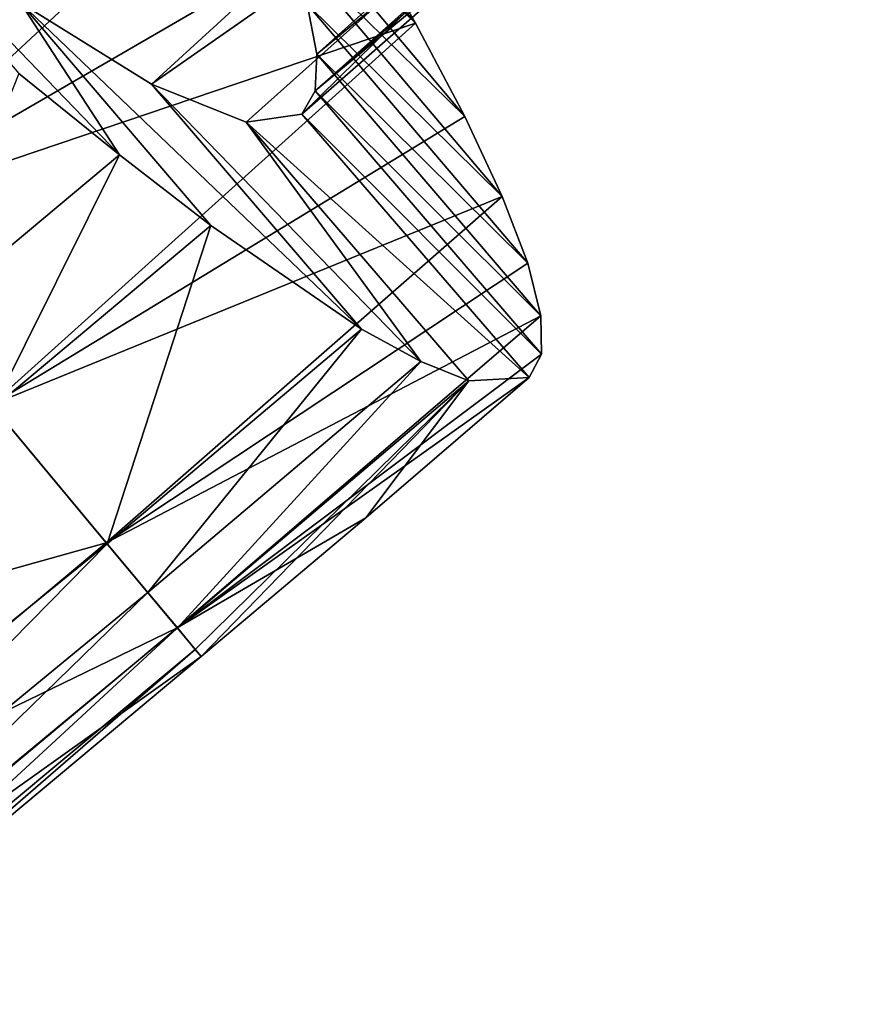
# Model space of a CAD drawing. Header units: millimetres. Extents: x -223 to 138, y -45 to 391.
# Tile 120 of 256: x -199.86 to -197, y 70.32 to 73.72. Entities that reach past the tile are written whole.
import ezdxf

# ---------------------------------------------------------------- set-up
doc = ezdxf.new("R2010")
doc.units = ezdxf.units.MM
doc.header["$LTSCALE"] = 65.185185
for name, color, linetype in [('590', 7, 'CONTINUOUS'), ('591', 7, 'CONTINUOUS'), ('593', 7, 'CONTINUOUS'), ('594', 7, 'CONTINUOUS'), ('603', 7, 'CONTINUOUS'), ('605', 7, 'CONTINUOUS'), ('609', 7, 'CONTINUOUS'), ('611', 7, 'CONTINUOUS'), ('612', 7, 'CONTINUOUS'), ('614', 7, 'CONTINUOUS')]:
    doc.layers.add(name, color=color, linetype=linetype)

msp = doc.modelspace()

# ---------------------------------------------------------------- linework, layer by layer
at = {"layer": '590', "color": 7, "linetype": 'CONTINUOUS', "true_color": 0xaaaaaa}
for points in [[(-199.8565, 73.7773, -36.8597), (-200.4226, 74.1937, -35.9919), (-199.5154, 73.2532, -35.6663), (-199.8565, 73.7773, -36.8597)], [(-199.5154, 73.2532, -35.6663), (-200.4226, 74.1937, -35.9919), (-199.8619, 73.5346, -35.1608), (-199.5154, 73.2532, -35.6663)], [(-199.404, 73.4973, -37.8414), (-199.8565, 73.7773, -36.8597), (-198.6797, 72.6525, -37.3924), (-199.404, 73.4973, -37.8414)], [(-198.6797, 72.6525, -37.3924), (-199.8565, 73.7773, -36.8597), (-199.2001, 73.0097, -36.2126), (-198.6797, 72.6525, -37.3924)], [(-199.2001, 73.0097, -36.2126), (-199.8565, 73.7773, -36.8597), (-199.5154, 73.2532, -35.6663), (-199.2001, 73.0097, -36.2126)], [(-199.0779, 73.3668, -38.9007), (-199.404, 73.4973, -37.8414), (-198.4753, 72.5405, -38.0221), (-199.0779, 73.3668, -38.9007)], [(-198.4753, 72.5405, -38.0221), (-199.404, 73.4973, -37.8414), (-198.6797, 72.6525, -37.3924), (-198.4753, 72.5405, -38.0221)], [(-198.8861, 73.3934, -40), (-199.0779, 73.3668, -38.9007), (-198.1013, 72.4856, -40), (-198.8861, 73.3934, -40)], [(-198.1013, 72.4856, -40), (-199.0779, 73.3668, -38.9007), (-198.3092, 72.4744, -38.6741), (-198.1013, 72.4856, -40)], [(-198.3092, 72.4744, -38.6741), (-199.0779, 73.3668, -38.9007), (-198.4753, 72.5405, -38.0221), (-198.3092, 72.4744, -38.6741)]]:
    msp.add_3dface(points, dxfattribs=at)
at = {"layer": '591', "color": 7, "linetype": 'CONTINUOUS', "true_color": 0xaaaaaa}
for points in [[(-199.5154, 73.2532, -35.6663), (-199.8619, 73.5346, -35.1608), (-200.2004, 72.6817, -35.6598), (-199.5154, 73.2532, -35.6663)], [(-199.9499, 72.3818, -36.206), (-199.5154, 73.2532, -35.6663), (-200.2004, 72.6817, -35.6598), (-199.9499, 72.3818, -36.206)], [(-199.2001, 73.0097, -36.2126), (-199.5154, 73.2532, -35.6663), (-199.9499, 72.3818, -36.206), (-199.2001, 73.0097, -36.2126)], [(-199.5574, 71.9118, -37.3882), (-199.2001, 73.0097, -36.2126), (-199.9499, 72.3818, -36.206), (-199.5574, 71.9118, -37.3882)], [(-198.6797, 72.6525, -37.3924), (-199.2001, 73.0097, -36.2126), (-199.5574, 71.9118, -37.3882), (-198.6797, 72.6525, -37.3924)], [(-199.4171, 71.7439, -38.0184), (-198.6797, 72.6525, -37.3924), (-199.5574, 71.9118, -37.3882), (-199.4171, 71.7439, -38.0184)], [(-198.4753, 72.5405, -38.0221), (-198.6797, 72.6525, -37.3924), (-199.4171, 71.7439, -38.0184), (-198.4753, 72.5405, -38.0221)], [(-199.3153, 71.6219, -38.6709), (-198.4753, 72.5405, -38.0221), (-199.4171, 71.7439, -38.0184), (-199.3153, 71.6219, -38.6709)], [(-198.3092, 72.4744, -38.6741), (-198.4753, 72.5405, -38.0221), (-199.3153, 71.6219, -38.6709), (-198.3092, 72.4744, -38.6741)], [(-199.2538, 71.5482, -39.3351), (-198.3092, 72.4744, -38.6741), (-199.3153, 71.6219, -38.6709), (-199.2538, 71.5482, -39.3351)], [(-199.2333, 71.5237, -40), (-198.3092, 72.4744, -38.6741), (-199.2538, 71.5482, -39.3351), (-199.2333, 71.5237, -40)], [(-198.6652, 72.0023, -40), (-198.3092, 72.4744, -38.6741), (-199.2333, 71.5237, -40), (-198.6652, 72.0023, -40)], [(-198.1013, 72.4856, -40), (-198.3092, 72.4744, -38.6741), (-198.6652, 72.0023, -40), (-198.1013, 72.4856, -40)]]:
    msp.add_3dface(points, dxfattribs=at)
at = {"layer": '593', "color": 7, "linetype": 'CONTINUOUS', "true_color": 0xaaaaaa}
for points in [[(-199.1948, 74.5469, -43.3602), (-199.0489, 74.2475, -42.8547), (-198.4933, 73.7078, -43.8878), (-199.1948, 74.5469, -43.3602)], [(-198.7004, 74.0714, -44.441), (-199.1948, 74.5469, -43.3602), (-198.4933, 73.7078, -43.8878), (-198.7004, 74.0714, -44.441)], [(-199.0489, 74.2475, -42.8547), (-198.9392, 73.9892, -42.3212), (-198.3237, 73.3858, -43.2972), (-199.0489, 74.2475, -42.8547)], [(-198.4933, 73.7078, -43.8878), (-199.0489, 74.2475, -42.8547), (-198.3237, 73.3858, -43.2972), (-198.4933, 73.7078, -43.8878)], [(-198.9392, 73.9892, -42.3212), (-198.8672, 73.7736, -41.7638), (-198.1945, 73.1097, -42.6778), (-198.9392, 73.9892, -42.3212)], [(-198.3237, 73.3858, -43.2972), (-198.9392, 73.9892, -42.3212), (-198.1945, 73.1097, -42.6778), (-198.3237, 73.3858, -43.2972)], [(-198.8672, 73.7736, -41.7638), (-198.8338, 73.6012, -41.1854), (-198.1067, 72.8803, -42.0324), (-198.8672, 73.7736, -41.7638)], [(-198.1945, 73.1097, -42.6778), (-198.8672, 73.7736, -41.7638), (-198.1067, 72.8803, -42.0324), (-198.1945, 73.1097, -42.6778)], [(-198.8338, 73.6012, -41.1854), (-198.84, 73.4739, -40.5937), (-198.0612, 72.6985, -41.3643), (-198.8338, 73.6012, -41.1854)], [(-198.1067, 72.8803, -42.0324), (-198.8338, 73.6012, -41.1854), (-198.0612, 72.6985, -41.3643), (-198.1067, 72.8803, -42.0324)], [(-198.84, 73.4739, -40.5937), (-198.8861, 73.3934, -40), (-198.0593, 72.5664, -40.683), (-198.84, 73.4739, -40.5937)], [(-198.0612, 72.6985, -41.3643), (-198.84, 73.4739, -40.5937), (-198.0593, 72.5664, -40.683), (-198.0612, 72.6985, -41.3643)], [(-198.8861, 73.3934, -40), (-198.1013, 72.4856, -40), (-198.0593, 72.5664, -40.683), (-198.8861, 73.3934, -40)]]:
    msp.add_3dface(points, dxfattribs=at)
at = {"layer": '594', "color": 7, "linetype": 'CONTINUOUS', "true_color": 0xaaaaaa}
for points in [[(-201.1479, 73.8163, -45.7349), (-198.9412, 74.4717, -44.9487), (-200.4931, 73.0323, -44.8635), (-201.1479, 73.8163, -45.7349)], [(-198.9412, 74.4717, -44.9487), (-198.7004, 74.0714, -44.441), (-200.4931, 73.0323, -44.8635), (-198.9412, 74.4717, -44.9487)], [(-198.7004, 74.0714, -44.441), (-198.4933, 73.7078, -43.8878), (-200.4931, 73.0323, -44.8635), (-198.7004, 74.0714, -44.441)], [(-200.4931, 73.0323, -44.8635), (-198.4933, 73.7078, -43.8878), (-199.9576, 72.391, -43.8126), (-200.4931, 73.0323, -44.8635)], [(-198.4933, 73.7078, -43.8878), (-198.3237, 73.3858, -43.2972), (-199.9576, 72.391, -43.8126), (-198.4933, 73.7078, -43.8878)], [(-198.3237, 73.3858, -43.2972), (-198.1945, 73.1097, -42.6778), (-199.9576, 72.391, -43.8126), (-198.3237, 73.3858, -43.2972)], [(-199.9576, 72.391, -43.8126), (-198.1945, 73.1097, -42.6778), (-199.5603, 71.9154, -42.6236), (-199.9576, 72.391, -43.8126)], [(-198.1945, 73.1097, -42.6778), (-198.1067, 72.8803, -42.0324), (-199.5603, 71.9154, -42.6236), (-198.1945, 73.1097, -42.6778)], [(-198.1067, 72.8803, -42.0324), (-198.0612, 72.6985, -41.3643), (-199.5603, 71.9154, -42.6236), (-198.1067, 72.8803, -42.0324)], [(-199.5603, 71.9154, -42.6236), (-198.0612, 72.6985, -41.3643), (-199.3161, 71.6229, -41.3364), (-199.5603, 71.9154, -42.6236)], [(-198.0612, 72.6985, -41.3643), (-198.0593, 72.5664, -40.683), (-199.3161, 71.6229, -41.3364), (-198.0612, 72.6985, -41.3643)], [(-198.0593, 72.5664, -40.683), (-198.1013, 72.4856, -40), (-199.3161, 71.6229, -41.3364), (-198.0593, 72.5664, -40.683)], [(-198.1013, 72.4856, -40), (-198.6652, 72.0023, -40), (-199.3161, 71.6229, -41.3364), (-198.1013, 72.4856, -40)], [(-198.6652, 72.0023, -40), (-199.2333, 71.5237, -40), (-199.3161, 71.6229, -41.3364), (-198.6652, 72.0023, -40)]]:
    msp.add_3dface(points, dxfattribs=at)
at = {"layer": '603', "color": 7, "linetype": 'CONTINUOUS', "true_color": 0xaaaaaa}
for points in [[(-199.5574, 71.9118, -37.3882), (-199.9499, 72.3818, -36.206), (-201.2243, 70.5581, -37.3159), (-199.5574, 71.9118, -37.3882)], [(-199.5574, 71.9118, -37.3882), (-201.2243, 70.5581, -37.3159), (-201.0157, 70.4303, -37.9627), (-199.5574, 71.9118, -37.3882)], [(-199.4171, 71.7439, -38.0184), (-199.5574, 71.9118, -37.3882), (-201.0157, 70.4303, -37.9627), (-199.4171, 71.7439, -38.0184)], [(-199.4171, 71.7439, -38.0184), (-201.0157, 70.4303, -37.9627), (-200.8478, 70.3517, -38.6323), (-199.4171, 71.7439, -38.0184)], [(-199.3153, 71.6219, -38.6709), (-199.4171, 71.7439, -38.0184), (-200.8478, 70.3517, -38.6323), (-199.3153, 71.6219, -38.6709)], [(-199.3153, 71.6219, -38.6709), (-200.8478, 70.3517, -38.6323), (-200.7225, 70.3241, -39.3153), (-199.3153, 71.6219, -38.6709)], [(-199.2538, 71.5482, -39.3351), (-199.3153, 71.6219, -38.6709), (-200.7225, 70.3241, -39.3153), (-199.2538, 71.5482, -39.3351)], [(-199.2538, 71.5482, -39.3351), (-200.7225, 70.3241, -39.3153), (-200.6409, 70.3481, -40), (-199.2538, 71.5482, -39.3351)], [(-199.2333, 71.5237, -40), (-199.2538, 71.5482, -39.3351), (-200.6409, 70.3481, -40), (-199.2333, 71.5237, -40)]]:
    msp.add_3dface(points, dxfattribs=at)
at = {"layer": '605', "color": 7, "linetype": 'CONTINUOUS', "true_color": 0xaaaaaa}
for points in [[(-199.9576, 72.391, -43.8126), (-199.5603, 71.9154, -42.6236), (-201.0134, 71.5094, -43.8137), (-199.9576, 72.391, -43.8126)], [(-199.5603, 71.9154, -42.6236), (-200.7332, 70.9354, -42.6225), (-201.0134, 71.5094, -43.8137), (-199.5603, 71.9154, -42.6236)], [(-199.5603, 71.9154, -42.6236), (-199.3161, 71.6229, -41.3364), (-200.7332, 70.9354, -42.6225), (-199.5603, 71.9154, -42.6236)], [(-199.3161, 71.6229, -41.3364), (-200.6062, 70.5449, -41.3361), (-200.7332, 70.9354, -42.6225), (-199.3161, 71.6229, -41.3364)], [(-199.3161, 71.6229, -41.3364), (-199.2333, 71.5237, -40), (-200.6062, 70.5449, -41.3361), (-199.3161, 71.6229, -41.3364)], [(-199.2333, 71.5237, -40), (-200.6409, 70.3481, -40), (-200.6062, 70.5449, -41.3361), (-199.2333, 71.5237, -40)]]:
    msp.add_3dface(points, dxfattribs=at)
at = {"layer": '609', "color": 7, "linetype": 'CONTINUOUS', "true_color": 0xaaaaaa}
for points in [[(-201.3347, 74.04, -37.2965), (-198.4194, 75.9917, -38.0468), (-201.0264, 73.6709, -38.1298), (-201.3347, 74.04, -37.2965)], [(-198.4194, 75.9917, -38.0468), (-198.2242, 75.9138, -38.5146), (-201.0264, 73.6709, -38.1298), (-198.4194, 75.9917, -38.0468)], [(-198.2242, 75.9138, -38.5146), (-198.0644, 75.875, -38.9998), (-201.0264, 73.6709, -38.1298), (-198.2242, 75.9138, -38.5146)], [(-197.854, 75.9181, -40), (-199.2982, 74.6253, -40), (-200.8362, 73.443, -39.0435), (-197.854, 75.9181, -40)], [(-197.9406, 75.8763, -39.4975), (-197.854, 75.9181, -40), (-200.8362, 73.443, -39.0435), (-197.9406, 75.8763, -39.4975)], [(-201.0264, 73.6709, -38.1298), (-198.0644, 75.875, -38.9998), (-200.8362, 73.443, -39.0435), (-201.0264, 73.6709, -38.1298)], [(-198.0644, 75.875, -38.9998), (-197.9406, 75.8763, -39.4975), (-200.8362, 73.443, -39.0435), (-198.0644, 75.875, -38.9998)], [(-199.2982, 74.6253, -40), (-200.7717, 73.3658, -40), (-200.8362, 73.443, -39.0435), (-199.2982, 74.6253, -40)]]:
    msp.add_3dface(points, dxfattribs=at)
at = {"layer": '611', "color": 7, "linetype": 'CONTINUOUS', "true_color": 0xaaaaaa}
for points in [[(-199.8565, 73.7773, -36.8597), (-199.404, 73.4973, -37.8414), (-197.6045, 75.1425, -37.7392), (-199.8565, 73.7773, -36.8597)], [(-199.404, 73.4973, -37.8414), (-197.2477, 75.0036, -38.8466), (-197.6045, 75.1425, -37.7392), (-199.404, 73.4973, -37.8414)], [(-199.404, 73.4973, -37.8414), (-199.0779, 73.3668, -38.9007), (-197.2477, 75.0036, -38.8466), (-199.404, 73.4973, -37.8414)], [(-199.0779, 73.3668, -38.9007), (-198.8861, 73.3934, -40), (-197.2477, 75.0036, -38.8466), (-199.0779, 73.3668, -38.9007)], [(-197.2477, 75.0036, -38.8466), (-198.8861, 73.3934, -40), (-197.9589, 74.2067, -40), (-197.2477, 75.0036, -38.8466)]]:
    msp.add_3dface(points, dxfattribs=at)
at = {"layer": '612', "color": 7, "linetype": 'CONTINUOUS', "true_color": 0xaaaaaa}
for points in [[(-201.027, 73.6715, -41.8723), (-197.9706, 76.7201, -42.3881), (-201.3353, 74.0407, -42.7044), (-201.027, 73.6715, -41.8723)], [(-197.8765, 76.4838, -41.9451), (-197.9706, 76.7201, -42.3881), (-201.027, 73.6715, -41.8723), (-197.8765, 76.4838, -41.9451)], [(-197.817, 76.2847, -41.4805), (-197.8765, 76.4838, -41.9451), (-201.027, 73.6715, -41.8723), (-197.817, 76.2847, -41.4805)], [(-200.8364, 73.4433, -40.9572), (-197.817, 76.2847, -41.4805), (-201.027, 73.6715, -41.8723), (-200.8364, 73.4433, -40.9572)], [(-197.7928, 76.123, -40.9966), (-197.817, 76.2847, -41.4805), (-200.8364, 73.4433, -40.9572), (-197.7928, 76.123, -40.9966)], [(-197.8051, 76.0002, -40.4995), (-197.7928, 76.123, -40.9966), (-200.8364, 73.4433, -40.9572), (-197.8051, 76.0002, -40.4995)], [(-200.7717, 73.3658, -40), (-197.8051, 76.0002, -40.4995), (-200.8364, 73.4433, -40.9572), (-200.7717, 73.3658, -40)], [(-200.7717, 73.3658, -40), (-199.2982, 74.6253, -40), (-197.8051, 76.0002, -40.4995), (-200.7717, 73.3658, -40)]]:
    msp.add_3dface(points, dxfattribs=at)
at = {"layer": '614', "color": 7, "linetype": 'CONTINUOUS', "true_color": 0xaaaaaa}
for points in [[(-198.8338, 73.6012, -41.1854), (-198.8672, 73.7736, -41.7638), (-196.9972, 75.2425, -41.1854), (-198.8338, 73.6012, -41.1854)], [(-198.8338, 73.6012, -41.1854), (-196.9972, 75.2425, -41.1854), (-196.9997, 75.115, -40.5937), (-198.8338, 73.6012, -41.1854)], [(-198.84, 73.4739, -40.5937), (-198.8338, 73.6012, -41.1854), (-196.9997, 75.115, -40.5937), (-198.84, 73.4739, -40.5937)], [(-197.0434, 75.0333, -40), (-198.84, 73.4739, -40.5937), (-196.9997, 75.115, -40.5937), (-197.0434, 75.0333, -40)], [(-198.84, 73.4739, -40.5937), (-197.0434, 75.0333, -40), (-197.9589, 74.2067, -40), (-198.84, 73.4739, -40.5937)], [(-198.8861, 73.3934, -40), (-198.84, 73.4739, -40.5937), (-197.9589, 74.2067, -40), (-198.8861, 73.3934, -40)]]:
    msp.add_3dface(points, dxfattribs=at)

doc.saveas('drawing.dxf')
